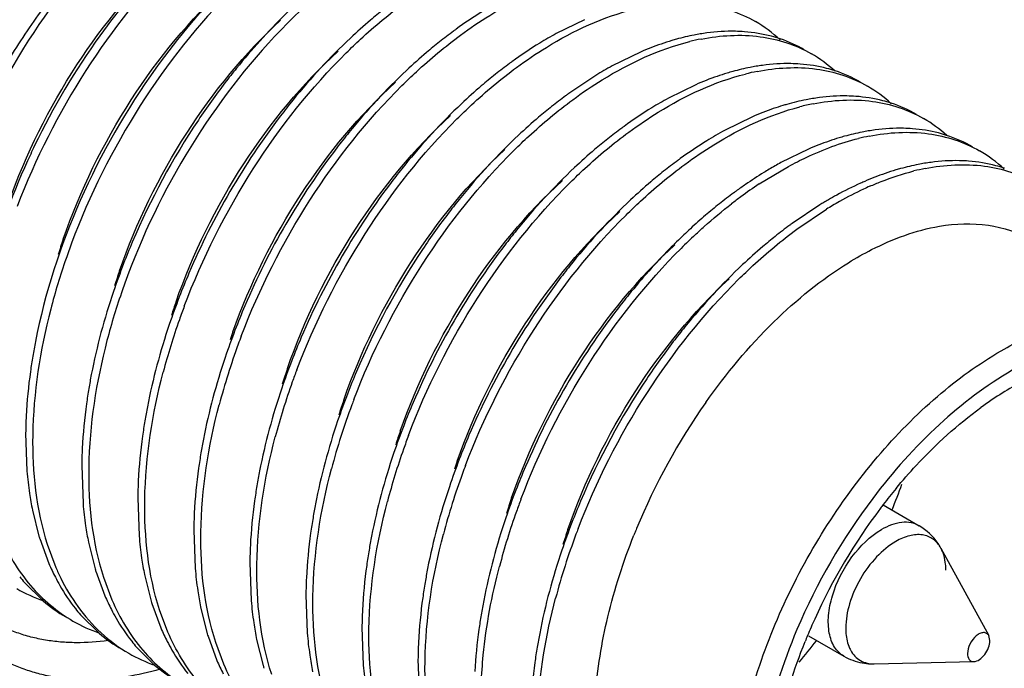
# Model space of a CAD drawing. Header units: inches. Extents: x 0 to 34, y 0 to 22.
# Tile 57 of 168: x 4.732 to 4.915, y 15.172 to 15.293. Entities that reach past the tile are written whole.
import ezdxf

# ---------------------------------------------------------------- set-up
doc = ezdxf.new("R2010")
doc.units = ezdxf.units.IN
doc.header["$LTSCALE"] = 1.87
doc.header["$MEASUREMENT"] = 0
doc.layers.get('0').update_dxf_attribs({"linetype": 'CONTINUOUS'})

msp = doc.modelspace()

# ---------------------------------------------------------------- linework, layer by layer
at = {"color": 6, "linetype": 'CONTINUOUS'}
for p, q in [((4.8367398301, 15.2925752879), (4.8314759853, 15.2899922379)), ((4.8471845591, 15.2865521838), (4.8418934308, 15.2839556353)), ((4.8388541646, 15.2821887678), (4.8336694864, 15.2787111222)), ((4.8574574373, 15.2804525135), (4.8523725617, 15.2779482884)), ((4.8680620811, 15.2744943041), (4.8628463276, 15.2719414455)), ((4.8784981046, 15.2684645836), (4.8733422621, 15.265940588)), ((4.8692989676, 15.2619601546), (4.8747516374, 15.2652439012)), ((4.8806124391, 15.2580780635), (4.8754277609, 15.2546004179)), ((4.8763198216, 15.2535441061), (4.8818073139, 15.2572562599)), ((4.7326545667, 15.2155353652), (4.7329034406, 15.2084424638)), ((4.7430974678, 15.2095085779), (4.7433456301, 15.2024123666)), ((4.7535359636, 15.2035043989), (4.7537840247, 15.1963783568)), ((4.7339209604, 15.2011882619), (4.7351215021, 15.1963625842)), ((4.8923571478, 15.2021517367), (4.8990932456, 15.1982623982)), ((4.7639755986, 15.1974479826), (4.7642258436, 15.1903536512)), ((4.7352711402, 15.1958720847), (4.7369841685, 15.1912266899)), ((4.7443526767, 15.195191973), (4.7455763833, 15.1902730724)), ((4.7366713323, 15.194815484), (4.7382891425, 15.1904731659)), ((4.9031457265, 15.1940947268), (4.9120609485, 15.1777962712)), ((4.7456937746, 15.189888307), (4.745725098, 15.1897874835)), ((4.745725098, 15.1897874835), (4.7474084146, 15.1852268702)), ((4.7744130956, 15.1914474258), (4.7746617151, 15.1843317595)), ((4.7471396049, 15.1886871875), (4.7487133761, 15.184473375)), ((4.7547864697, 15.1891902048), (4.7560309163, 15.1841990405)), ((4.7324370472, 15.187697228), (4.7359058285, 15.1842643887)), ((4.7848555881, 15.1853835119), (4.7851039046, 15.1783016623)), ((4.7561607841, 15.1837758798), (4.7578403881, 15.1792218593)), ((4.7591456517, 15.1784673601), (4.7575964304, 15.1826090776)), ((4.7652255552, 15.1831805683), (4.7664815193, 15.1781386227)), ((4.7428720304, 15.1816738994), (4.7463449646, 15.1782305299)), ((4.7952939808, 15.1793705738), (4.7955422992, 15.1722676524)), ((4.7666207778, 15.1776854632), (4.7682776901, 15.1731926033)), ((4.7756792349, 15.1770775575), (4.7768797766, 15.1722518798)), ((4.8784631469, 15.177782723), (4.8850669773, 15.173969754)), ((4.91226656, 15.1768717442), (4.9120614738, 15.1777968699)), ((4.7533080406, 15.1756550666), (4.7566836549, 15.1722946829)), ((4.7695766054, 15.172453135), (4.7680582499, 15.1765143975)), ((4.8057340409, 15.1733529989), (4.8059841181, 15.1662429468)), ((4.8907024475, 15.1725437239), (4.909274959, 15.1729711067))]:
    msp.add_line(p, q, dxfattribs=at)
for centre, radius, start, end in [((4.8587466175, 15.2196920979), 0.0955295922, 128.4945306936, 130.3626430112), ((4.8593954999, 15.2268899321), 0.0790728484, 121.7654221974, 126.0830215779), ((4.8635874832, 15.2209446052), 0.0863466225, 126.0075557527, 126.3761647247), ((4.8560103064, 15.2705109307), 0.0251037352, 46.8712519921, 59.9181989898), ((4.8579681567, 15.2096347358), 0.1371987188, 144.3550854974, 154.3142866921), ((4.8656934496, 15.2181163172), 0.0898728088, 126.3877590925, 128.5171118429), ((4.8659592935, 15.2271150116), 0.0717122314, 118.7413704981, 121.5751946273), ((4.8670284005, 15.2416840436), 0.0490465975, 106.6077970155, 109.0688135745), ((4.8663825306, 15.2438187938), 0.0468163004, 105.4884312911, 106.5970578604), ((4.86548077, 15.247237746), 0.0432807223, 101.0754456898, 105.5466757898), ((4.8666878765, 15.2469581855), 0.0427973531, 101.0703968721, 103.9705110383), ((4.8649390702, 15.2499485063), 0.0405163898, 99.4110657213, 101.060074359), ((4.8646720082, 15.2515641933), 0.03887878, 97.5695063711, 99.4121326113), ((4.8653295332, 15.2654790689), 0.0248060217, 60.0928084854, 71.4858121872), ((4.8691925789, 15.2137114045), 0.0954983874, 128.5138987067, 130.3775429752), ((4.8699558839, 15.2206295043), 0.079330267, 121.58168572, 126.0770687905), ((4.8685442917, 15.2373329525), 0.0536541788, 109.0807659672, 113.4594585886), ((4.8664701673, 15.2645572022), 0.0250339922, 47.3399438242, 59.959001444), ((4.8708472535, 15.2033878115), 0.1273123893, 140.9829643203, 142.5478477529), ((4.8761318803, 15.2120097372), 0.0899340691, 126.3692783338, 128.4992031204), ((4.8741249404, 15.2147066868), 0.0865723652, 125.9988088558, 126.3581893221), ((4.8762819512, 15.2213050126), 0.0714679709, 118.7620976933, 121.5807787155), ((4.8759045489, 15.2412759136), 0.0432146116, 101.1016980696, 105.487737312), ((4.875373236, 15.243929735), 0.0405081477, 99.4597035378, 101.0870244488), ((4.8751123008, 15.2454986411), 0.0389176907, 97.6936578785, 99.4603939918), ((4.8796055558, 15.2076384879), 0.0955174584, 128.4976661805, 130.5358206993), ((4.8789945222, 15.2313031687), 0.0536610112, 109.0833057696, 113.662878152), ((4.8774786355, 15.2356414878), 0.049065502, 106.7770176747, 109.0667253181), ((4.8768224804, 15.2377961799), 0.0468131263, 105.4331484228, 106.7693325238), ((4.8771221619, 15.2409654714), 0.0427639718, 101.0592963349, 104.0850374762), ((4.8757293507, 15.2593617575), 0.0249022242, 60.0968439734, 72.0129301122), ((4.8769148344, 15.2585076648), 0.0250483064, 47.3306763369, 59.9747294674), ((4.8866315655, 15.2059728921), 0.0899770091, 126.4002111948, 128.4886640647), ((4.8845700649, 15.2087406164), 0.0865259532, 126.0343019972, 126.3890491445), ((4.8868229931, 15.2151225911), 0.0716512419, 118.7381333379, 121.586048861), ((4.8864481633, 15.2348632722), 0.043609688, 101.1113514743, 105.9746633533), ((4.8858518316, 15.2378274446), 0.0405861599, 99.4368294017, 101.0917166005), ((4.8855693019, 15.2395349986), 0.0388553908, 97.4865973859, 99.4386940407), ((4.8813545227, 15.1973319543), 0.1273826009, 140.9373048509, 142.6090933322), ((4.8901252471, 15.2015723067), 0.0955958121, 128.486186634, 130.3792962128), ((4.8908557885, 15.2085803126), 0.0793366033, 121.5922958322, 126.1028339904), ((4.8894835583, 15.2250834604), 0.053854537, 109.0300168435, 113.4385636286), ((4.8880273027, 15.2292682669), 0.0494236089, 106.8403756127, 109.0159251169), ((4.8874386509, 15.231187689), 0.0474159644, 105.9029745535, 106.8315072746), ((4.887672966, 15.2344999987), 0.0432111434, 101.0881047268, 104.462944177), ((4.8861703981, 15.2533730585), 0.0248669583, 60.0046369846, 71.9533538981), ((4.8891966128, 15.1915617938), 0.1371172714, 142.6833266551, 156.9015779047), ((4.8873293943, 15.2524834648), 0.0250587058, 47.5536967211, 59.8712328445), ((4.8970961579, 15.1998760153), 0.090046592, 126.3897831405, 128.4751972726), ((4.8950881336, 15.2025730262), 0.0866841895, 126.0234230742, 126.3789506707), ((4.8918610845, 15.191224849), 0.1274832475, 140.9361466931, 142.5801418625), ((4.9004857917, 15.1956043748), 0.0954997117, 128.4727715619, 130.3628406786), ((4.8967970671, 15.2098345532), 0.0707807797, 118.6632267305, 121.7736034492), ((4.8984370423, 15.2233968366), 0.0492681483, 106.8246386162, 109.1019738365), ((4.8977732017, 15.2255694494), 0.04699639, 105.5304680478, 106.8166208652), ((4.8968225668, 15.2291543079), 0.0432879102, 101.1273295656, 105.5886046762), ((4.8980155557, 15.2289477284), 0.0427297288, 101.1168790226, 103.8242054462), ((4.8962693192, 15.2319098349), 0.0404774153, 99.4723745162, 101.1116772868), ((4.8959882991, 15.2336022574), 0.0387618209, 97.5212153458, 99.4743508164), ((4.8965492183, 15.2471856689), 0.0250331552, 60.0510081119, 72.2118871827), ((4.8587065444, 15.2092004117), 0.1380524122, 154.2846686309, 154.9995078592), ((4.8992921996, 15.1857388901), 0.1367187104, 142.6465886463, 156.9643046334), ((4.9011537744, 15.2027792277), 0.0790728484, 121.7654221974, 126.0830215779), ((4.8999268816, 15.219133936), 0.0537838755, 109.1155766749, 113.4796805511), ((4.9053457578, 15.1968339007), 0.0863466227, 126.0075557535, 126.3761647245), ((4.8977685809, 15.2464002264), 0.0251037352, 46.8712519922, 59.9181989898), ((4.9027513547, 15.1848911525), 0.1280256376, 141.0004589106, 142.5913185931), ((4.9074525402, 15.1940045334), 0.089874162, 126.387769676, 128.5180755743), ((4.9071821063, 15.2039478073), 0.0706274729, 118.6286916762, 120.6796350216), ((4.908140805, 15.2197080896), 0.0468163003, 105.4884312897, 106.5970578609), ((4.9072390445, 15.2231270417), 0.0432807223, 101.07544569, 105.5466757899), ((4.908446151, 15.2228474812), 0.0427973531, 101.0703968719, 103.9705110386), ((4.9066973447, 15.225837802), 0.0405163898, 99.4110657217, 101.0600743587), ((4.9064302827, 15.2274534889), 0.03887878, 97.5695063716, 99.4121326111), ((4.9109517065, 15.1895996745), 0.0954997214, 128.5148431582, 130.3775342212), ((4.9108649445, 15.1978612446), 0.0777419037, 121.5666627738, 124.5757131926), ((4.9088080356, 15.2011853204), 0.0738329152, 120.6709670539, 121.5570166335), ((4.9103075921, 15.213209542), 0.0536678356, 109.0951339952, 113.4589805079), ((4.9087896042, 15.217564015), 0.0490563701, 106.6079628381, 109.0835115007), ((4.91002558, 15.1795212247), 0.1370660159, 142.6555297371, 156.8560427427), ((4.9144592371, 15.1925691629), 0.0841390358, 124.5459067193, 126.0040751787), ((4.9155922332, 15.1920362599), 0.0838595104, 123.5066371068, 126.3733388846), ((4.9140821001, 15.2045467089), 0.063118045, 114.2429562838, 118.7470787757), ((4.912395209, 15.2082272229), 0.0590694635, 113.7550318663, 114.2168790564), ((4.9120887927, 15.2089229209), 0.0583092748, 113.3877451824, 113.754825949), ((4.9140126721, 15.206781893), 0.0598285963, 113.7502589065, 115.0307801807), ((4.9126068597, 15.1792760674), 0.1273140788, 140.9849305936, 142.5478407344), ((4.9179048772, 15.187879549), 0.0899584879, 126.3694700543, 128.5174307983), ((4.9185883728, 15.1879528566), 0.0889241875, 126.3673868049, 127.7433513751), ((4.9158832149, 15.1905959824), 0.0865723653, 125.9988088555, 126.3581893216), ((4.9172301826, 15.1986286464), 0.0698208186, 118.676365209, 120.1094131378), ((4.9167493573, 15.201113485), 0.0661225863, 115.1012491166, 119.4276709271), ((4.9213785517, 15.1835101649), 0.0955404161, 128.5155251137, 130.5349280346), ((4.9192473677, 15.1951846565), 0.073812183, 120.9254286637, 121.5620811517), ((4.9184343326, 15.1965434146), 0.0722287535, 120.1059311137, 120.9260983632), ((4.9204284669, 15.1946421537), 0.0735671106, 120.6236962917, 121.6667974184), ((4.9191881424, 15.1967398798), 0.0711301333, 119.4077473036, 120.6246934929), ((4.9248919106, 15.179402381), 0.1009457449, 130.535207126, 132.6674844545), ((4.9284768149, 15.1817472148), 0.0901211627, 126.4013414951, 128.5912174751), ((4.9263283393, 15.1846299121), 0.0865259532, 126.0343019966, 126.3890491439), ((4.9231760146, 15.173171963), 0.1274627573, 141.0277167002, 142.6087471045), ((4.9303497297, 15.1741631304), 0.1070588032, 132.9750129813, 134.9246767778), ((4.9274664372, 15.1765882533), 0.1047598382, 132.6597147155, 133.5944686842), ((4.9319745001, 15.1773522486), 0.0957380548, 128.5866953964, 130.3783750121), ((4.8456507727, 15.2150974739), 0.1121297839, 160.9637012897, 162.5116963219), ((4.8618874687, 15.2058893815), 0.1288126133, 159.5456153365, 160.8961425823), ((4.8757052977, 15.1988029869), 0.1338325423, 156.9993675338, 158.8406512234), ((4.9309548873, 15.1674510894), 0.1371172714, 142.6833266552, 156.9015779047), ((4.8575804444, 15.2073555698), 0.1242629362, 160.8849987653, 165.4285555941), ((4.9336382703, 15.1670993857), 0.1275072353, 140.963755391, 142.5800384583), ((4.8562671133, 15.2090110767), 0.1123160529, 160.8937065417, 162.3828701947), ((4.8728973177, 15.1996238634), 0.1294284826, 159.473413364, 160.7680171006), ((4.8857276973, 15.1929373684), 0.133386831, 156.8605139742, 158.9191843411), ((4.9410504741, 15.1616281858), 0.1367187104, 142.6465886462, 156.9643046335), ((4.8682818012, 15.2012058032), 0.1245494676, 160.7557499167, 165.3137991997), ((4.9445098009, 15.1607803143), 0.1280258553, 141.0006831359, 142.5913176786), ((4.8670765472, 15.2028593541), 0.1127061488, 160.7470714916, 162.1120589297), ((4.8830915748, 15.1936984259), 0.1291646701, 159.3758348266, 160.5730426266), ((4.896704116, 15.1867243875), 0.1339514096, 156.9190443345, 159.0102817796), ((4.9517838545, 15.1554105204), 0.1370660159, 142.6555297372, 156.8560427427), ((4.8772256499, 15.1956664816), 0.1229781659, 160.528768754, 165.2945696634), ((4.8783802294, 15.1965354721), 0.1136196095, 160.5146430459, 161.3192575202), ((4.9543638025, 15.1551664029), 0.1273123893, 140.9829643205, 142.5478477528), ((4.8390210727, 15.212235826), 0.1065144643, 168.9815457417, 170.4727286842), ((4.8886346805, 15.1893158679), 0.1239980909, 159.816675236, 165.2768399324), ((4.8952706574, 15.1870303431), 0.1310152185, 159.1662246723, 159.8798242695), ((4.9067850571, 15.1808320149), 0.1335711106, 156.8267170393, 158.841076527), ((4.8487043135, 15.2063656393), 0.105745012, 169.0569817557, 170.4815359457), ((4.8874090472, 15.1909867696), 0.1121297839, 160.9637012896, 162.5116963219), ((4.9043721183, 15.1815213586), 0.1295828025, 159.3066811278, 160.3641713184), ((4.9174473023, 15.1746989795), 0.1338149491, 156.9992850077, 158.8589098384), ((4.8985497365, 15.183489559), 0.1234376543, 160.3164493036, 165.299376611), ((4.9487063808, 15.1683958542), 0.0643937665, 120.0689743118, 123.9829894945), ((4.909628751, 15.1772507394), 0.1241122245, 159.4584293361, 165.226443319), ((4.8980253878, 15.1849003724), 0.1123160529, 160.8937065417, 162.3828701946), ((4.915848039, 15.1750803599), 0.1306977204, 159.0427945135, 159.5241363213), ((4.9275351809, 15.1688063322), 0.1334400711, 156.8607894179, 158.8671292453), ((4.9586091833, 15.1515042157), 0.121315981, 144.9112353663, 157.582553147), ((4.9519581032, 15.1635513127), 0.070228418, 123.9736064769, 126.0837652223), ((4.8598104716, 15.2002169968), 0.1064202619, 169.0410555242, 170.4712493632), ((4.8164989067, 15.2145917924), 0.0838496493, 177.1890448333, 179.3552282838), ((4.9088348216, 15.1787486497), 0.1127061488, 160.7470714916, 162.1120589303), ((4.8697092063, 15.194279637), 0.1058749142, 169.0290312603, 170.4469756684), ((4.9248498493, 15.1695877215), 0.12916467, 159.3758348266, 160.5730426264), ((4.9384840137, 15.1626047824), 0.1339747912, 156.9191677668, 158.9850982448), ((4.8273561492, 15.2085788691), 0.0842638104, 177.2103865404, 179.3678250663), ((4.9189839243, 15.1715557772), 0.1229781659, 160.5287687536, 165.2945696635), ((4.9201385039, 15.1724247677), 0.1136196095, 160.5146430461, 161.3192575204), ((4.7995253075, 15.2140022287), 0.0668534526, 184.7704253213, 188.3364841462), ((4.8807689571, 15.188127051), 0.1065038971, 168.9814962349, 170.4810999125), ((4.930392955, 15.1652051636), 0.1239980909, 159.8166752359, 165.2768399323), ((4.9370289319, 15.1629196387), 0.1310152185, 159.1662246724, 159.8798242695), ((4.9485343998, 15.1567250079), 0.1335614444, 156.8266673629, 158.8511682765), ((4.8375461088, 15.2025397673), 0.0840156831, 177.1920558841, 179.3421402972), ((4.7931333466, 15.2130919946), 0.0603970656, 188.3612726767, 191.3669141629), ((4.9743479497, 15.139455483), 0.1032252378, 140.4276609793, 142.5616162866), ((4.7992223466, 15.2406559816), 0.1026766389, 337.4328578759, 340.2898004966), ((4.9291673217, 15.1668760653), 0.1121297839, 160.9637012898, 162.5116963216), ((4.9461303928, 15.1574106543), 0.1295828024, 159.3066811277, 160.3641713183), ((4.9592218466, 15.1505815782), 0.1338325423, 156.9993675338, 158.8406512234), ((4.9831732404, 15.1335198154), 0.1160945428, 143.020736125, 156.9751511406), ((4.8101212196, 15.2079574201), 0.0670054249, 184.7469576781, 188.3267041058), ((4.8479432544, 15.1965421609), 0.0839725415, 177.2111826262, 179.3819316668), ((4.8904770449, 15.182252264), 0.1057597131, 169.0570478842, 170.4690001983), ((4.940308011, 15.1593788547), 0.1234376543, 160.3164493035, 165.299376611), ((4.9794096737, 15.1356880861), 0.1095351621, 143.0423209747, 155.6254830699), ((4.9760854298, 15.1381117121), 0.1054216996, 142.5557811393, 143.0086528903), ((4.8034925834, 15.2070161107), 0.060310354, 188.3538320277, 191.3063518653), ((4.9397836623, 15.1607896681), 0.1123160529, 160.8937065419, 162.3828701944), ((4.9576063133, 15.1509696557), 0.1306977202, 159.0427945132, 159.5241363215), ((4.9552444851, 15.152928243), 0.1176625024, 157.5987585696, 158.1000900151), ((4.7832561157, 15.210778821), 0.0502470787, 196.6728708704, 197.0710002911), ((4.7829283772, 15.2106783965), 0.0499042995, 197.0712410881, 197.2591515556), ((4.820447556, 15.2019235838), 0.0668937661, 184.7550486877, 188.3099772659), ((4.901582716, 15.176103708), 0.1064344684, 169.0411193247, 170.4598068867), ((4.9513870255, 15.1531400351), 0.1241122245, 159.458429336, 165.226443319), ((4.9549568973, 15.1530441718), 0.117352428, 158.1002348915, 158.2562395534), ((4.8582781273, 15.1904803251), 0.0838706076, 177.1892259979, 179.339315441), ((4.8934255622, 15.1887791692), 0.0110786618, 28.6724329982, 34.09917449), ((4.813864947, 15.2009900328), 0.0602453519, 188.3362501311, 191.2951349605), ((4.7752729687, 15.2077472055), 0.0417008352, 203.3388077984, 207.2041904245), ((4.7934390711, 15.2046656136), 0.0499798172, 196.7362861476, 197.1974467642), ((4.8310064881, 15.1959210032), 0.0670123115, 184.7656000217, 188.3707154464), ((4.9114527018, 15.17017167), 0.1058598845, 169.0289634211, 170.4595835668), ((4.7573132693, 15.2092060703), 0.0328855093, 218.403621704, 220.8478277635), ((4.8691017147, 15.1844686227), 0.0842510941, 177.2102769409, 179.3778084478), ((4.7456787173, 15.2120289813), 0.0293951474, 240.0103799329, 250.7023720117), ((4.8245014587, 15.194994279), 0.0604416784, 188.3992804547, 191.2713843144), ((4.7548427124, 15.2067123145), 0.0293686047, 229.8492987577, 240.010597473), ((4.7856065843, 15.2016834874), 0.0415923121, 203.3074474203, 207.2279627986), ((4.8038397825, 15.1986400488), 0.0499422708, 196.8073152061, 197.3151318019), ((4.8412718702, 15.1898903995), 0.0668416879, 184.7702993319, 188.3516405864), ((4.9225376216, 15.1640144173), 0.1065144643, 168.9815457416, 170.4727286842), ((4.7678366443, 15.2032048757), 0.0329668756, 218.1405275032, 220.7764495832), ((4.8792836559, 15.1784298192), 0.0839949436, 177.1918784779, 179.3582662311), ((4.7561656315, 15.2060652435), 0.0294697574, 240.0837207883, 250.6727746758), ((4.9765017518, 15.1370075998), 0.1063418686, 155.6264552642, 157.4388730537), ((4.796191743, 15.1957252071), 0.04175149, 203.2831674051, 207.0958910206), ((4.8348782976, 15.1889788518), 0.0603835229, 188.3770441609, 191.3671374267), ((4.7651517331, 15.2005024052), 0.0291501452, 229.8216563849, 239.9652316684), ((4.8143858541, 15.1926119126), 0.0500429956, 196.8110905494, 197.3538749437), ((4.8519043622, 15.1838490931), 0.0670304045, 184.7472237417, 188.2959151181), ((4.9322208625, 15.1581442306), 0.105745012, 169.0569817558, 170.4815359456), ((4.7984174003, 15.2392664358), 0.1026784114, 319.7106468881, 322.5653922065), ((4.9747097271, 15.1377582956), 0.1043989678, 157.442002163, 158.1147418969), ((4.7782771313, 15.1972049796), 0.0329826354, 218.3601338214, 220.7962813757), ((4.8897152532, 15.1724309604), 0.0839862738, 177.2113000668, 179.3709688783), ((4.891693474, 15.1779968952), 0.0061101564, 204.2641372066, 208.7955023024), ((4.7665512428, 15.1999933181), 0.0294090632, 240.0440354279, 250.480713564), ((4.8064807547, 15.1895988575), 0.0415769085, 203.2410385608, 207.1138238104), ((4.8452789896, 15.1829105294), 0.0603389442, 188.3217466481, 191.3058849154), ((4.7757172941, 15.1946260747), 0.0293422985, 229.5581622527, 239.9343389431), ((4.8250143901, 15.1866681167), 0.0502470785, 196.6728708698, 197.0710002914), ((4.8246503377, 15.1865564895), 0.0498662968, 197.0711850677, 197.3246027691), ((4.8621863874, 15.1778110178), 0.0668742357, 184.7548400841, 188.33416022), ((4.89043769, 15.1834574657), 0.0109165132, 259.7659450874, 268.0728488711), ((4.8904463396, 15.1836535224), 0.0111127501, 268.0622712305, 271.3205735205)]:
    msp.add_arc(centre, radius, start, end, dxfattribs=at)
at = {"color": 7, "linetype": 'CONTINUOUS'}
for points, knots in [([(4.7261090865, 15.2792690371), (4.7280112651, 15.2826757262), (4.7320470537, 15.289325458), (4.7387585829, 15.2987577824), (4.7460189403, 15.3074947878), (4.7512441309, 15.3128617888), (4.7539257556, 15.3153891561)], [0, 0, 0, 0, 0.2558343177, 0.5095051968, 0.7583837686, 1, 1, 1, 1]), ([(4.757713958, 15.1715386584), (4.7556334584, 15.1709415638), (4.7515182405, 15.1700028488), (4.7463321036, 15.1695039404), (4.7423403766, 15.1695549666), (4.7394640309, 15.1698089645), (4.7366742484, 15.1702788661), (4.7339780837, 15.1709631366), (4.731382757, 15.1718606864), (4.7288951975, 15.1729692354), (4.7265217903, 15.1742854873), (4.7242690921, 15.1758064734), (4.7221430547, 15.1775279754), (4.7201488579, 15.1794450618), (4.7182921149, 15.1815528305), (4.7171609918, 15.1830652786), (4.7166199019, 15.1838489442)], [0, 0, 0, 0, 0.1409399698, 0.274098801, 0.3381304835, 0.4006701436, 0.4619298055, 0.5221488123, 0.581587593, 0.6405268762, 0.6992591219, 0.7580816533, 0.8172902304, 0.8771696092, 0.9379900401, 1, 1, 1, 1]), ([(4.7480264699, 15.1768860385), (4.7460418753, 15.1766096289), (4.7430690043, 15.1763957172), (4.7391626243, 15.1765698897), (4.7363559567, 15.1769233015), (4.733642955, 15.1774999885), (4.7310310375, 15.1782985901), (4.7285283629, 15.1793173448), (4.7269353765, 15.1801420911), (4.7261620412, 15.1805885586)], [0, 0, 0, 0, 0.2661814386, 0.3940890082, 0.519033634, 0.6415177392, 0.7620974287, 0.8813775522, 1, 1, 1, 1])]:
    msp.add_open_spline(points, degree=3, knots=knots, dxfattribs=at)
at = {"color": 6, "linetype": 'CONTINUOUS'}
for points, knots in [([(4.7706184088, 15.3145764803), (4.7661144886, 15.3112588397), (4.7574088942, 15.3034731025), (4.74998671, 15.2944814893), (4.7464744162, 15.2895886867)], [0, 0, 0, 0, 0.4815352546, 1, 1, 1, 1]), ([(4.7503643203, 15.3102516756), (4.7438728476, 15.3037840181), (4.7322524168, 15.2890022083), (4.723809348, 15.2722285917), (4.7204683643, 15.2633633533)], [0, 0, 0, 0, 0.4916729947, 1, 1, 1, 1]), ([(4.7295097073, 15.258545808), (4.7326872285, 15.2675265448), (4.7410723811, 15.2843669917), (4.7530607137, 15.2989228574), (4.7598094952, 15.3050345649)], [0, 0, 0, 0, 0.5113091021, 1, 1, 1, 1]), ([(4.7610480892, 15.3044639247), (4.7545556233, 15.2980333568), (4.7429102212, 15.283323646), (4.7344420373, 15.2666092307), (4.7310758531, 15.2577702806)], [0, 0, 0, 0, 0.4913916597, 1, 1, 1, 1]), ([(4.7757682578, 15.3043424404), (4.7740615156, 15.3028833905), (4.7671509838, 15.2965514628), (4.7610646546, 15.2893414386), (4.756911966, 15.2835543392)], [0, 0, 0, 0, 0.2396808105, 1, 1, 1, 1]), ([(4.7927839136, 15.3017518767), (4.791806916, 15.301031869), (4.7878319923, 15.2979721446), (4.7841039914, 15.2945956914), (4.7814198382, 15.2919034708)], [0, 0, 0, 0, 0.2419876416, 1, 1, 1, 1]), ([(4.8136768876, 15.2897089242), (4.8154307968, 15.2910010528), (4.82205719, 15.295508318), (4.8294645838, 15.2989956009), (4.835122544, 15.3004524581)], [0, 0, 0, 0, 0.2715977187, 1, 1, 1, 1]), ([(4.7396531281, 15.251670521), (4.7427919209, 15.2607692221), (4.7511733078, 15.2778534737), (4.763240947, 15.2926235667), (4.7700543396, 15.2988300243)], [0, 0, 0, 0, 0.5108395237, 1, 1, 1, 1]), ([(4.7712967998, 15.298251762), (4.7647427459, 15.2917278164), (4.7530238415, 15.276804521), (4.7445363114, 15.2598600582), (4.7411963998, 15.250904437)], [0, 0, 0, 0, 0.49174241, 1, 1, 1, 1]), ([(4.7841497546, 15.2965010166), (4.7830780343, 15.2955325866), (4.7787539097, 15.2914563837), (4.7747620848, 15.2870314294), (4.7719307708, 15.2835375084)], [0, 0, 0, 0, 0.2431105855, 1, 1, 1, 1]), ([(4.7923778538, 15.2863950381), (4.7932534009, 15.2872617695), (4.7967084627, 15.2905686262), (4.80039231, 15.2936395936), (4.8032520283, 15.2957438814)], [0, 0, 0, 0, 0.2576049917, 1, 1, 1, 1]), ([(4.8241015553, 15.283668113), (4.8258969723, 15.2849899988), (4.8326693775, 15.2895856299), (4.8402565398, 15.293127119), (4.8460472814, 15.2945504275)], [0, 0, 0, 0, 0.2721406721, 1, 1, 1, 1]), ([(4.8480185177, 15.2949863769), (4.8516331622, 15.2956956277), (4.8587953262, 15.2961448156), (4.8656910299, 15.293909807), (4.8685932, 15.2922334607)], [0, 0, 0, 0, 0.5235991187, 1, 1, 1, 1]), ([(4.7501382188, 15.2457745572), (4.7532530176, 15.2547679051), (4.7615401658, 15.2716703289), (4.773438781, 15.286309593), (4.7801521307, 15.2924893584)], [0, 0, 0, 0, 0.5105368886, 1, 1, 1, 1]), ([(4.7968794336, 15.292481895), (4.7956070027, 15.2914007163), (4.790452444, 15.2867890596), (4.7857528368, 15.2816769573), (4.782447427, 15.2776046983)], [0, 0, 0, 0, 0.2414786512, 1, 1, 1, 1]), ([(4.7814198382, 15.2919034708), (4.7749557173, 15.2854199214), (4.7633888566, 15.2706322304), (4.7550012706, 15.2538615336), (4.7516863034, 15.2450069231)], [0, 0, 0, 0, 0.4919560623, 1, 1, 1, 1]), ([(4.8027423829, 15.2802899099), (4.8036225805, 15.2811631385), (4.8070961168, 15.2844948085), (4.8108001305, 15.2875895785), (4.8136768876, 15.2897089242)], [0, 0, 0, 0, 0.257607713, 1, 1, 1, 1]), ([(4.8584701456, 15.2889591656), (4.862077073, 15.2896637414), (4.8692200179, 15.2901114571), (4.8761057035, 15.2878984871), (4.8790026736, 15.2862283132)], [0, 0, 0, 0, 0.5235902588, 1, 1, 1, 1]), ([(4.8665471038, 15.2903274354), (4.865981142, 15.2903707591), (4.8636473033, 15.2904833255), (4.8613033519, 15.2903368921), (4.8595505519, 15.2901041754)], [0, 0, 0, 0, 0.2430078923, 1, 1, 1, 1]), ([(4.8732064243, 15.2890012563), (4.8726791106, 15.2891781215), (4.8705069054, 15.2898287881), (4.8682525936, 15.2901968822), (4.8665471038, 15.2903274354)], [0, 0, 0, 0, 0.2453757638, 1, 1, 1, 1]), ([(4.8345615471, 15.2776548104), (4.8363444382, 15.2789677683), (4.8430715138, 15.2835366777), (4.8506047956, 15.2870607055), (4.8563556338, 15.2884895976)], [0, 0, 0, 0, 0.2720157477, 1, 1, 1, 1]), ([(4.7606738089, 15.2400229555), (4.7638193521, 15.2490301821), (4.772165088, 15.2659393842), (4.7841311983, 15.2805683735), (4.7908779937, 15.2867240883)], [0, 0, 0, 0, 0.5109153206, 1, 1, 1, 1]), ([(4.7622049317, 15.2391949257), (4.7655680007, 15.2481314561), (4.7740818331, 15.2650293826), (4.7858192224, 15.2799024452), (4.7923778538, 15.2863950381)], [0, 0, 0, 0, 0.5085121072, 1, 1, 1, 1]), ([(4.807326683, 15.2864613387), (4.8060526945, 15.2853782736), (4.8008928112, 15.2807590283), (4.7961871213, 15.275640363), (4.792877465, 15.2715630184)], [0, 0, 0, 0, 0.2415114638, 1, 1, 1, 1]), ([(4.756911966, 15.2835543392), (4.7513910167, 15.2758604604), (4.742074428, 15.2595260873), (4.7362268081, 15.2416188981), (4.7344701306, 15.2325934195)], [0, 0, 0, 0, 0.5073650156, 1, 1, 1, 1]), ([(4.8129890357, 15.2740752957), (4.8138825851, 15.2749662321), (4.8174087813, 15.2783627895), (4.8211750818, 15.2815134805), (4.8241015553, 15.283668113)], [0, 0, 0, 0, 0.2577293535, 1, 1, 1, 1]), ([(4.8689189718, 15.2829352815), (4.872525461, 15.2836389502), (4.8796688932, 15.2840826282), (4.8865512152, 15.2818642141), (4.889448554, 15.2801946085)], [0, 0, 0, 0, 0.5235466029, 1, 1, 1, 1]), ([(4.876903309, 15.2843056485), (4.8763368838, 15.2843475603), (4.8740010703, 15.2844544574), (4.8716557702, 15.2843027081), (4.8699021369, 15.2840659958)], [0, 0, 0, 0, 0.2429822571, 1, 1, 1, 1]), ([(4.8834192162, 15.283046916), (4.8829022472, 15.2832150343), (4.8807742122, 15.2838332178), (4.8785703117, 15.2841823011), (4.876903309, 15.2843056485)], [0, 0, 0, 0, 0.2454060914, 1, 1, 1, 1]), ([(4.8450103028, 15.2716331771), (4.846786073, 15.2729398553), (4.8534886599, 15.277490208), (4.8609876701, 15.2810086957), (4.8667150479, 15.2824437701)], [0, 0, 0, 0, 0.2718800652, 1, 1, 1, 1]), ([(4.7697788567, 15.2808063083), (4.7680527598, 15.2785531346), (4.7613808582, 15.2692178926), (4.7558849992, 15.2590435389), (4.7525123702, 15.2510968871)], [0, 0, 0, 0, 0.2474351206, 1, 1, 1, 1]), ([(4.7712679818, 15.2344351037), (4.774445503, 15.2434158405), (4.7828306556, 15.2602562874), (4.7948189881, 15.2748121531), (4.8015677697, 15.2809238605)], [0, 0, 0, 0, 0.5113091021, 1, 1, 1, 1]), ([(4.7728217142, 15.2336269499), (4.776181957, 15.2424574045), (4.7846359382, 15.2591581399), (4.7962609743, 15.2738598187), (4.8027423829, 15.2802899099)], [0, 0, 0, 0, 0.5085665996, 1, 1, 1, 1]), ([(4.8175265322, 15.2802317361), (4.8162682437, 15.2791560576), (4.8111730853, 15.2745722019), (4.8065265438, 15.2694977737), (4.8032561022, 15.2654595)], [0, 0, 0, 0, 0.2415986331, 1, 1, 1, 1]), ([(4.8236891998, 15.2683026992), (4.8245646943, 15.2691694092), (4.8280196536, 15.2724766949), (4.8317023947, 15.2755492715), (4.8345615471, 15.2776548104)], [0, 0, 0, 0, 0.2575814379, 1, 1, 1, 1]), ([(4.8793626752, 15.2769045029), (4.8829725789, 15.2776103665), (4.8901226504, 15.2780603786), (4.8970109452, 15.2758327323), (4.8999074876, 15.2741567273)], [0, 0, 0, 0, 0.5236153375, 1, 1, 1, 1]), ([(4.8872842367, 15.2782855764), (4.8867354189, 15.2783249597), (4.8844742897, 15.2784251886), (4.8822045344, 15.2782820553), (4.8805066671, 15.2780591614)], [0, 0, 0, 0, 0.2431774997, 1, 1, 1, 1]), ([(4.8938739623, 15.2770166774), (4.8933514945, 15.2771871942), (4.8911999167, 15.2778137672), (4.88897041, 15.2781645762), (4.8872842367, 15.2782855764)], [0, 0, 0, 0, 0.2453416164, 1, 1, 1, 1]), ([(4.8554351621, 15.2655982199), (4.8571890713, 15.2668903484), (4.8638154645, 15.2713976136), (4.8712228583, 15.2748848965), (4.8768808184, 15.2763417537)], [0, 0, 0, 0, 0.2715977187, 1, 1, 1, 1]), ([(4.7814114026, 15.2275598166), (4.7845501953, 15.2366585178), (4.7929315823, 15.2537427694), (4.8049992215, 15.2685128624), (4.8118126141, 15.27471932)], [0, 0, 0, 0, 0.5108395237, 1, 1, 1, 1]), ([(4.7831493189, 15.2273114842), (4.7864886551, 15.2361523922), (4.7949232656, 15.2528781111), (4.8065159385, 15.2676211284), (4.8129890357, 15.2740752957)], [0, 0, 0, 0, 0.5083258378, 1, 1, 1, 1]), ([(4.828194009, 15.2743945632), (4.82691451, 15.2733067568), (4.8217318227, 15.2686663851), (4.8170074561, 15.2635221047), (4.8136863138, 15.2594234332)], [0, 0, 0, 0, 0.2414778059, 1, 1, 1, 1]), ([(4.8978562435, 15.2722474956), (4.8972947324, 15.2722907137), (4.8949793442, 15.2724036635), (4.8926538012, 15.2722599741), (4.8909146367, 15.2720305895)], [0, 0, 0, 0, 0.2430190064, 1, 1, 1, 1]), ([(4.9041967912, 15.2710220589), (4.9036929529, 15.2711839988), (4.9016209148, 15.2717804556), (4.8994776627, 15.2721226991), (4.8978562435, 15.2722474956)], [0, 0, 0, 0, 0.2455294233, 1, 1, 1, 1]), ([(4.8341361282, 15.2622843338), (4.8350116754, 15.2631510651), (4.8384667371, 15.2664579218), (4.8421505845, 15.2695288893), (4.8450103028, 15.2716331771)], [0, 0, 0, 0, 0.2576049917, 1, 1, 1, 1]), ([(4.8747516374, 15.2652439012), (4.8758395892, 15.2658350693), (4.8800192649, 15.2679613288), (4.8844532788, 15.2696157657), (4.8878055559, 15.2704397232)], [0, 0, 0, 0, 0.2639930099, 1, 1, 1, 1]), ([(4.8897767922, 15.2708756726), (4.8933914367, 15.2715849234), (4.9005536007, 15.2720341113), (4.9074493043, 15.2697991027), (4.9103514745, 15.2681227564)], [0, 0, 0, 0, 0.5235991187, 1, 1, 1, 1]), ([(4.7335890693, 15.2675449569), (4.7303753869, 15.2606532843), (4.7252451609, 15.2468184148), (4.7227121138, 15.2322377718), (4.7223340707, 15.2251733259)], [0, 0, 0, 0, 0.518039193, 1, 1, 1, 1]), ([(4.7918964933, 15.2216638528), (4.7950112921, 15.2306572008), (4.8032984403, 15.2475596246), (4.8151970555, 15.2621988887), (4.8219104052, 15.2683786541)], [0, 0, 0, 0, 0.5105368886, 1, 1, 1, 1]), ([(4.793796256, 15.2218270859), (4.7971657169, 15.2306245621), (4.8056236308, 15.2472553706), (4.8172229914, 15.2619013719), (4.8236891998, 15.2683026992)], [0, 0, 0, 0, 0.5086887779, 1, 1, 1, 1]), ([(4.8386377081, 15.2683711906), (4.8373533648, 15.2672798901), (4.8321503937, 15.2626226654), (4.8274109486, 15.2574559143), (4.8240800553, 15.2533389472)], [0, 0, 0, 0, 0.2414206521, 1, 1, 1, 1]), ([(4.8445006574, 15.2561792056), (4.845380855, 15.2570524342), (4.8488543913, 15.2603841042), (4.852558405, 15.2634788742), (4.8554351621, 15.2655982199)], [0, 0, 0, 0, 0.257607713, 1, 1, 1, 1]), ([(4.9002284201, 15.2648484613), (4.9038353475, 15.2655530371), (4.9109782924, 15.2660007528), (4.917863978, 15.2637877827), (4.9207609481, 15.2621176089)], [0, 0, 0, 0, 0.5235902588, 1, 1, 1, 1]), ([(4.9083053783, 15.2662167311), (4.9077394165, 15.2662600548), (4.9054055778, 15.2663726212), (4.9030616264, 15.2662261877), (4.9013088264, 15.265993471)], [0, 0, 0, 0, 0.2430078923, 1, 1, 1, 1]), ([(4.9149646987, 15.2648905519), (4.914437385, 15.2650674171), (4.9122651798, 15.2657180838), (4.9100108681, 15.2660861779), (4.9083053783, 15.2662167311)], [0, 0, 0, 0, 0.2453757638, 1, 1, 1, 1]), ([(4.8899166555, 15.2615435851), (4.8906025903, 15.2618453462), (4.8932726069, 15.2629595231), (4.8960333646, 15.2638619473), (4.8981139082, 15.2643788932)], [0, 0, 0, 0, 0.259014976, 1, 1, 1, 1]), ([(4.8024320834, 15.2159122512), (4.8055776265, 15.2249194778), (4.8139233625, 15.2418286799), (4.8258894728, 15.2564576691), (4.8326362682, 15.262613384)], [0, 0, 0, 0, 0.5109153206, 1, 1, 1, 1]), ([(4.8039632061, 15.2150842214), (4.8073262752, 15.2240207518), (4.8158401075, 15.2409186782), (4.8275774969, 15.2557917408), (4.8341361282, 15.2622843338)], [0, 0, 0, 0, 0.5085121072, 1, 1, 1, 1]), ([(4.8490849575, 15.2623506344), (4.8478073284, 15.2612644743), (4.8426326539, 15.2566313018), (4.8379147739, 15.2514959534), (4.8345973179, 15.247404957)], [0, 0, 0, 0, 0.2414937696, 1, 1, 1, 1]), ([(4.8573699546, 15.2524928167), (4.8579239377, 15.2530088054), (4.8601201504, 15.2550102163), (4.8624045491, 15.256915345), (4.864155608, 15.2582706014)], [0, 0, 0, 0, 0.2547897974, 1, 1, 1, 1]), ([(4.8115371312, 15.2566956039), (4.8098110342, 15.2544424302), (4.8031391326, 15.2451071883), (4.7976432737, 15.2349328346), (4.7942706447, 15.2269861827)], [0, 0, 0, 0, 0.2474351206, 1, 1, 1, 1]), ([(4.8130262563, 15.2103243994), (4.8162037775, 15.2193051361), (4.82458893, 15.2361455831), (4.8365772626, 15.2507014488), (4.8433260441, 15.2568131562)], [0, 0, 0, 0, 0.5113091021, 1, 1, 1, 1]), ([(4.8145799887, 15.2095162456), (4.8179402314, 15.2183467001), (4.8263942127, 15.2350474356), (4.8380192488, 15.2497491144), (4.8445006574, 15.2561792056)], [0, 0, 0, 0, 0.5085665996, 1, 1, 1, 1]), ([(4.8859210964, 15.2472912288), (4.8873263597, 15.248159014), (4.8926311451, 15.251161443), (4.8984667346, 15.2533352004), (4.9028521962, 15.2540842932)], [0, 0, 0, 0, 0.2707296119, 1, 1, 1, 1]), ([(4.9028521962, 15.2540842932), (4.9058547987, 15.2545971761), (4.9117958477, 15.2548344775), (4.9174873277, 15.2529360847), (4.919903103, 15.2515406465)], [0, 0, 0, 0, 0.5219544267, 1, 1, 1, 1]), ([(4.8552293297, 15.2524593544), (4.854338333, 15.2516110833), (4.8507537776, 15.2480772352), (4.8474073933, 15.244303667), (4.8450140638, 15.2413484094)], [0, 0, 0, 0, 0.2444278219, 1, 1, 1, 1]), ([(4.8654474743, 15.2441919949), (4.8663229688, 15.2450587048), (4.8697779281, 15.2483659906), (4.8734606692, 15.2514385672), (4.8763198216, 15.2535441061)], [0, 0, 0, 0, 0.2575814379, 1, 1, 1, 1]), ([(4.8231696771, 15.2034491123), (4.8263084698, 15.2125478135), (4.8346898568, 15.229632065), (4.846757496, 15.2444021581), (4.8535708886, 15.2506086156)], [0, 0, 0, 0, 0.5108395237, 1, 1, 1, 1]), ([(4.8699522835, 15.2502838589), (4.8686730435, 15.2491962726), (4.8634914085, 15.2445568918), (4.8587679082, 15.2394137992), (4.8554473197, 15.2353160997)], [0, 0, 0, 0, 0.2414790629, 1, 1, 1, 1]), ([(4.8249075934, 15.2032007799), (4.8282469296, 15.2120416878), (4.8366815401, 15.2287674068), (4.848274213, 15.2435104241), (4.8547473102, 15.2499645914)], [0, 0, 0, 0, 0.5083258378, 1, 1, 1, 1]), ([(4.7508957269, 15.2471115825), (4.7502330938, 15.2453992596), (4.7477821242, 15.2386487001), (4.7458965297, 15.2316878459), (4.74488212, 15.2264394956)], [0, 0, 0, 0, 0.2556641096, 1, 1, 1, 1]), ([(4.8593408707, 15.2212420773), (4.8631088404, 15.2266000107), (4.8711335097, 15.236229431), (4.8808870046, 15.2441825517), (4.8859210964, 15.2472912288)], [0, 0, 0, 0, 0.5254119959, 1, 1, 1, 1]), ([(4.8336547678, 15.1975531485), (4.8367695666, 15.2065464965), (4.8450567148, 15.2234489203), (4.85695533, 15.2380881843), (4.8636686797, 15.2442679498)], [0, 0, 0, 0, 0.5105368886, 1, 1, 1, 1]), ([(4.8355545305, 15.1977163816), (4.8389239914, 15.2065138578), (4.8473819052, 15.2231446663), (4.8589812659, 15.2377906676), (4.8654474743, 15.2441919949)], [0, 0, 0, 0, 0.5086887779, 1, 1, 1, 1]), ([(4.7612679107, 15.2409145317), (4.7606144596, 15.2392189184), (4.7581971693, 15.232533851), (4.7563364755, 15.2256429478), (4.7553309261, 15.22044808)], [0, 0, 0, 0, 0.2556346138, 1, 1, 1, 1]), ([(4.7373144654, 15.238618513), (4.7353312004, 15.2309636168), (4.7330042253, 15.2162837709), (4.7346023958, 15.2013271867), (4.7366713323, 15.194815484)], [0, 0, 0, 0, 0.5364705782, 1, 1, 1, 1]), ([(4.9143544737, 15.2308741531), (4.9158107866, 15.2317150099), (4.9213298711, 15.2346275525), (4.9273649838, 15.2366717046), (4.9318817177, 15.2373229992)], [0, 0, 0, 0, 0.2692730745, 1, 1, 1, 1]), ([(4.7716410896, 15.2347058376), (4.7709965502, 15.2330254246), (4.7686101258, 15.2264003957), (4.766766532, 15.2195749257), (4.7657692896, 15.2144288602)], [0, 0, 0, 0, 0.2555934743, 1, 1, 1, 1]), ([(4.7478015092, 15.2327822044), (4.7457894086, 15.2250776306), (4.743442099, 15.2102990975), (4.7450440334, 15.195236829), (4.7471396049, 15.1886871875)], [0, 0, 0, 0, 0.5365998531, 1, 1, 1, 1]), ([(4.8532954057, 15.2325848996), (4.8515693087, 15.2303317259), (4.8448974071, 15.220996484), (4.8394015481, 15.2108221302), (4.8360289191, 15.2028754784)], [0, 0, 0, 0, 0.2474351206, 1, 1, 1, 1]), ([(4.8674244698, 15.126573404), (4.8659764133, 15.1303643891), (4.8641874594, 15.1389842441), (4.8645123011, 15.1528587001), (4.8675791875, 15.1678247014), (4.8732221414, 15.1830736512), (4.8811280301, 15.1977816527), (4.8908655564, 15.2111405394), (4.9018931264, 15.222412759), (4.9101474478, 15.2284450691), (4.9143544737, 15.2308741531)], [0, 0, 0, 0, 0.0999581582, 0.2138034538, 0.3398719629, 0.4745122, 0.6129361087, 0.7499018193, 0.8803414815, 1, 1, 1, 1]), ([(4.7339757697, 15.2298657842), (4.733817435, 15.2289219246), (4.7332487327, 15.2252211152), (4.732886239, 15.2214876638), (4.7327501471, 15.2187038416)], [0, 0, 0, 0, 0.255608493, 1, 1, 1, 1]), ([(4.7822189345, 15.2290453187), (4.7815598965, 15.2273421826), (4.7791215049, 15.220626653), (4.7772444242, 15.2137028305), (4.7762284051, 15.2084827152)], [0, 0, 0, 0, 0.2556172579, 1, 1, 1, 1]), ([(4.7575964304, 15.1826090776), (4.7554840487, 15.1891810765), (4.753872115, 15.2043096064), (4.7562477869, 15.2191472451), (4.758275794, 15.2268844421)], [0, 0, 0, 0, 0.4632449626, 1, 1, 1, 1]), ([(4.9164423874, 15.2272577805), (4.911560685, 15.2244391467), (4.9020732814, 15.2171848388), (4.894160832, 15.2083010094), (4.8904307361, 15.2033536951)], [0, 0, 0, 0, 0.4763822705, 1, 1, 1, 1]), ([(4.7444151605, 15.2238522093), (4.7442568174, 15.2229074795), (4.7436884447, 15.2192032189), (4.7433273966, 15.2154662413), (4.7431921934, 15.2126798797)], [0, 0, 0, 0, 0.2556092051, 1, 1, 1, 1]), ([(4.7926387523, 15.222961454), (4.7919779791, 15.2212523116), (4.7895337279, 15.2145142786), (4.787652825, 15.2075669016), (4.7866403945, 15.2023287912)], [0, 0, 0, 0, 0.2556584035, 1, 1, 1, 1]), ([(4.7680582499, 15.1765143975), (4.7659392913, 15.1830896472), (4.7643056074, 15.1982296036), (4.7666764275, 15.2130844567), (4.7687080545, 15.2208298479)], [0, 0, 0, 0, 0.4631541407, 1, 1, 1, 1]), ([(4.8947797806, 15.20521532), (4.8959901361, 15.2066795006), (4.900794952, 15.212170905), (4.9062331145, 15.2171287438), (4.9105958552, 15.2203068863)], [0, 0, 0, 0, 0.2603271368, 1, 1, 1, 1]), ([(4.7548585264, 15.2178340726), (4.7546999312, 15.2168888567), (4.7541303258, 15.2131825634), (4.7537674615, 15.2094435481), (4.7536312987, 15.206655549)], [0, 0, 0, 0, 0.2555979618, 1, 1, 1, 1]), ([(4.8030693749, 15.2169157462), (4.8024106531, 15.215211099), (4.799974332, 15.2084904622), (4.7981003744, 15.2015613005), (4.7970892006, 15.1963373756)], [0, 0, 0, 0, 0.2556514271, 1, 1, 1, 1]), ([(4.7784846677, 15.1705349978), (4.7763716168, 15.1771063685), (4.7747408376, 15.1922346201), (4.7771250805, 15.2070745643), (4.7791528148, 15.2148141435)], [0, 0, 0, 0, 0.4631613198, 1, 1, 1, 1]), ([(4.7653025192, 15.2118506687), (4.7651428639, 15.2109016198), (4.7645698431, 15.2071807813), (4.7642059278, 15.2034267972), (4.7640701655, 15.2006278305)], [0, 0, 0, 0, 0.2556377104, 1, 1, 1, 1]), ([(4.8134202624, 15.2106495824), (4.8127731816, 15.2089647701), (4.8103775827, 15.2023224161), (4.8085275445, 15.1954783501), (4.8075275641, 15.1903181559)], [0, 0, 0, 0, 0.2556015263, 1, 1, 1, 1]), ([(4.7889285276, 15.1644812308), (4.7868046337, 15.1710720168), (4.7851880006, 15.1862516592), (4.7875765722, 15.2011377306), (4.7896195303, 15.208899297)], [0, 0, 0, 0, 0.4631656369, 1, 1, 1, 1]), ([(4.7757315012, 15.2057399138), (4.7755735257, 15.2047973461), (4.7750060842, 15.2011015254), (4.7746443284, 15.1973731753), (4.7745084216, 15.1945931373)], [0, 0, 0, 0, 0.2556020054, 1, 1, 1, 1]), ([(4.8239688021, 15.2049128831), (4.823310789, 15.2032115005), (4.8208761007, 15.1965028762), (4.8190016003, 15.1895864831), (4.8179866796, 15.1843720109)], [0, 0, 0, 0, 0.2556140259, 1, 1, 1, 1]), ([(4.7993547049, 15.1584983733), (4.7972423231, 15.1650703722), (4.7956303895, 15.1801989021), (4.7980060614, 15.1950365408), (4.8000340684, 15.2027737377)], [0, 0, 0, 0, 0.4632449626, 1, 1, 1, 1]), ([(4.7861772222, 15.1997640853), (4.7860183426, 15.1988174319), (4.7854480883, 15.1951057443), (4.7850859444, 15.1913611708), (4.7849504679, 15.1885691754)], [0, 0, 0, 0, 0.2556189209, 1, 1, 1, 1]), ([(4.8344122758, 15.1988901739), (4.8337496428, 15.1971778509), (4.8312986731, 15.1904272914), (4.8294130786, 15.1834664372), (4.828398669, 15.1782180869)], [0, 0, 0, 0, 0.2556641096, 1, 1, 1, 1]), ([(4.899092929, 15.1982618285), (4.8986303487, 15.1985289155), (4.8975674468, 15.1989160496), (4.8950912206, 15.1989769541), (4.8932402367, 15.1982373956), (4.8920801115, 15.1975675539)], [0, 0, 0, 0, 0.2184050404, 0.452251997, 1, 1, 1, 1]), ([(4.8850672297, 15.1739701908), (4.8843669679, 15.1743752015), (4.8830942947, 15.1756721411), (4.8821698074, 15.1784099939), (4.8820914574, 15.1817072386), (4.8831102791, 15.1866797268), (4.8861013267, 15.1925251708), (4.889910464, 15.1963148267), (4.8920801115, 15.1975675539)], [0, 0, 0, 0, 0.0871455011, 0.1868603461, 0.3045433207, 0.4386830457, 0.7301087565, 1, 1, 1, 1]), ([(4.7278243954, 15.1965497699), (4.7292783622, 15.1931684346), (4.7329512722, 15.1869420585), (4.738497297, 15.1822342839), (4.7414680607, 15.1805221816)], [0, 0, 0, 0, 0.517714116, 1, 1, 1, 1]), ([(4.8098165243, 15.1524036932), (4.8076975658, 15.1589789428), (4.8060638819, 15.1741188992), (4.808434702, 15.1889737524), (4.810466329, 15.1967191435)], [0, 0, 0, 0, 0.4631541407, 1, 1, 1, 1]), ([(4.8421769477, 15.1411515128), (4.8389376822, 15.149042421), (4.8377541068, 15.1631366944), (4.8408006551, 15.1817075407), (4.8439844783, 15.1915796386), (4.8459541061, 15.1965181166)], [0, 0, 0, 0, 0.4526911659, 0.717833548, 1, 1, 1, 1]), ([(4.8947386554, 15.1953487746), (4.8934148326, 15.1945844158), (4.8909094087, 15.192475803), (4.8879851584, 15.1884797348), (4.8859865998, 15.1839492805), (4.8854132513, 15.1807252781), (4.885413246, 15.1791966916)], [0, 0, 0, 0, 0.2372223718, 0.5000060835, 0.7627864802, 1, 1, 1, 1]), ([(4.9031458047, 15.1940948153), (4.9027919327, 15.1947414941), (4.9018277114, 15.1959097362), (4.8996438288, 15.1967507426), (4.897148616, 15.1965199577), (4.8955454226, 15.1958145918), (4.8947386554, 15.1953487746)], [0, 0, 0, 0, 0.2318014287, 0.4566126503, 0.7070635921, 1, 1, 1, 1]), ([(4.7966202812, 15.1937440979), (4.7964611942, 15.1927971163), (4.7958898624, 15.1890840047), (4.7955259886, 15.1853380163), (4.7953895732, 15.1825448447)], [0, 0, 0, 0, 0.255606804, 1, 1, 1, 1]), ([(4.9040640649, 15.1899654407), (4.9040640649, 15.1903538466), (4.9039966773, 15.1917672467), (4.9036398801, 15.1931919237), (4.9031458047, 15.1940948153)], [0, 0, 0, 0, 0.2739805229, 1, 1, 1, 1]), ([(4.7382891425, 15.1904731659), (4.7385719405, 15.1898185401), (4.7397330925, 15.1873021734), (4.7411532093, 15.1849023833), (4.7423555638, 15.183231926)], [0, 0, 0, 0, 0.2573180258, 1, 1, 1, 1]), ([(4.8175317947, 15.1688370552), (4.8175998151, 15.1706075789), (4.818114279, 15.1779763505), (4.8194888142, 15.1852748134), (4.8209110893, 15.1907034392)], [0, 0, 0, 0, 0.2399657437, 1, 1, 1, 1]), ([(4.7381849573, 15.1886831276), (4.7384553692, 15.1881576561), (4.7395575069, 15.1861272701), (4.7408463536, 15.1841967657), (4.7419082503, 15.1828447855)], [0, 0, 0, 0, 0.2558172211, 1, 1, 1, 1]), ([(4.8070569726, 15.1877172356), (4.8068978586, 15.1867701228), (4.806326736, 15.1830567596), (4.8059639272, 15.1793104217), (4.80582844, 15.1765171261)], [0, 0, 0, 0, 0.2556279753, 1, 1, 1, 1]), ([(4.7487133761, 15.184473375), (4.7501676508, 15.1811020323), (4.7538343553, 15.1748938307), (4.7593601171, 15.1701901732), (4.7623219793, 15.1684782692)], [0, 0, 0, 0, 0.5176683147, 1, 1, 1, 1]), ([(4.8279651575, 15.1568234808), (4.8278842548, 15.1590435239), (4.8279577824, 15.1684618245), (4.8295479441, 15.1778366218), (4.8313778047, 15.1847885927)], [0, 0, 0, 0, 0.2360734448, 1, 1, 1, 1]), ([(4.7423555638, 15.183231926), (4.7436380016, 15.1814502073), (4.7465088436, 15.178169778), (4.7500216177, 15.1755780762), (4.7518662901, 15.1745130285)], [0, 0, 0, 0, 0.5075374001, 1, 1, 1, 1]), ([(4.748622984, 15.1826536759), (4.7488977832, 15.1821202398), (4.7500181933, 15.1800602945), (4.7513316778, 15.1781038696), (4.7524146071, 15.1767358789)], [0, 0, 0, 0, 0.2559095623, 1, 1, 1, 1]), ([(4.8174923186, 15.1816443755), (4.817343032, 15.1807544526), (4.8168033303, 15.1772606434), (4.8164470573, 15.1737377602), (4.8162995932, 15.1711090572)], [0, 0, 0, 0, 0.2552498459, 1, 1, 1, 1]), ([(4.8763273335, 15.1789279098), (4.8736332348, 15.1725771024), (4.8696102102, 15.1600609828), (4.8683628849, 15.1468911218), (4.8687409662, 15.1407403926)], [0, 0, 0, 0, 0.5281862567, 1, 1, 1, 1]), ([(4.885413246, 15.1791966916), (4.8854132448, 15.1788546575), (4.8854665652, 15.1775928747), (4.8857436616, 15.1763265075), (4.8861230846, 15.1754859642)], [0, 0, 0, 0, 0.2705439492, 1, 1, 1, 1]), ([(4.772744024, 15.1624586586), (4.7697820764, 15.1641710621), (4.7642596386, 15.1688821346), (4.7605989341, 15.1750945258), (4.7591456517, 15.1784673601)], [0, 0, 0, 0, 0.4822889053, 1, 1, 1, 1]), ([(4.9120603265, 15.1777955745), (4.9119667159, 15.1779677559), (4.9116872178, 15.1782781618), (4.9110454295, 15.1784141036), (4.9103525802, 15.1782128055), (4.9093918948, 15.1775652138), (4.9084646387, 15.1763079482), (4.9080907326, 15.175068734), (4.9080907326, 15.1744606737)], [0, 0, 0, 0, 0.0913087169, 0.1823993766, 0.2899090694, 0.4188450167, 0.7167041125, 1, 1, 1, 1]), ([(4.9092750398, 15.1729713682), (4.9096360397, 15.1729804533), (4.9104316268, 15.1733196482), (4.9113643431, 15.1742572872), (4.9120526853, 15.175487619), (4.91226656, 15.1764249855), (4.91226656, 15.1768717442)], [0, 0, 0, 0, 0.2057689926, 0.465435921, 0.7454293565, 1, 1, 1, 1]), ([(4.7590226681, 15.176708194), (4.7592996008, 15.1761675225), (4.7604290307, 15.1740802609), (4.7617553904, 15.1720979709), (4.7628502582, 15.1707127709)], [0, 0, 0, 0, 0.2559789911, 1, 1, 1, 1]), ([(4.8279317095, 15.1756308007), (4.8277733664, 15.1746860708), (4.8272049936, 15.1709818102), (4.8268439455, 15.1672448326), (4.8267087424, 15.1644584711)], [0, 0, 0, 0, 0.2556092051, 1, 1, 1, 1]), ([(4.8720418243, 15.1555386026), (4.8722876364, 15.1572760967), (4.8735620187, 15.1644825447), (4.8757621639, 15.1715136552), (4.8778345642, 15.176672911)], [0, 0, 0, 0, 0.2398992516, 1, 1, 1, 1]), ([(4.886338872, 15.1750537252), (4.8867604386, 15.1742877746), (4.8880073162, 15.1729064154), (4.8898277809, 15.1725245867), (4.8907025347, 15.1725439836)], [0, 0, 0, 0, 0.4998085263, 1, 1, 1, 1]), ([(4.9080907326, 15.1744606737), (4.9080907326, 15.1740793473), (4.9082046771, 15.1734863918), (4.9087755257, 15.1730241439), (4.9091101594, 15.1729672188), (4.9092750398, 15.1729713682)], [0, 0, 0, 0, 0.5397413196, 0.7665492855, 1, 1, 1, 1]), ([(4.7832263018, 15.1564114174), (4.7802536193, 15.1581249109), (4.7747043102, 15.1628369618), (4.771030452, 15.1690688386), (4.7695766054, 15.172453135)], [0, 0, 0, 0, 0.4822762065, 1, 1, 1, 1])]:
    msp.add_open_spline(points, degree=3, knots=knots, dxfattribs=at)
for points in [[(4.9025994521, 15.1949901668), (4.9017029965, 15.1963138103), (4.9004776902, 15.1974630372), (4.8990932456, 15.1982623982)], [(4.8850669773, 15.173969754), (4.8861216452, 15.173360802), (4.8872997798, 15.1729315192), (4.8884981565, 15.1727146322)]]:
    msp.add_open_spline(points, degree=3, dxfattribs=at)

doc.saveas('drawing.dxf')
